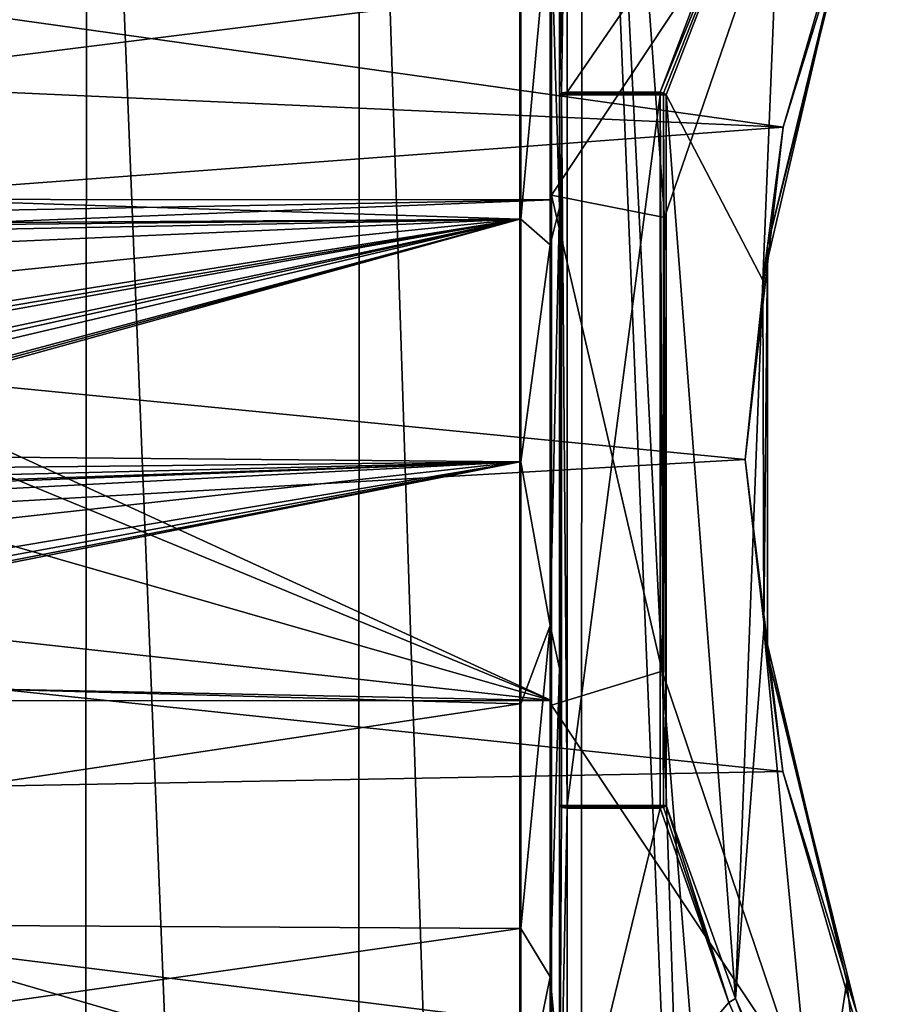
# Model space of a CAD drawing. Header units: millimetres. Extents: x -35 to 35, y -22 to 87.
# Tile 45 of 47: x 3 to 14, y 62 to 75. Entities that reach past the tile are written whole.
import ezdxf

# ---------------------------------------------------------------- set-up
doc = ezdxf.new("R2010")
doc.units = ezdxf.units.MM
doc.header["$LTSCALE"] = 65.185185
for name, color, linetype in [('261', 7, 'CONTINUOUS'), ('262', 7, 'CONTINUOUS'), ('263', 7, 'CONTINUOUS'), ('264', 7, 'CONTINUOUS'), ('318', 7, 'CONTINUOUS'), ('319', 7, 'CONTINUOUS'), ('365', 7, 'CONTINUOUS'), ('366', 7, 'CONTINUOUS'), ('367', 7, 'CONTINUOUS'), ('368', 7, 'CONTINUOUS'), ('369', 7, 'CONTINUOUS'), ('370', 7, 'CONTINUOUS'), ('372', 7, 'CONTINUOUS'), ('373', 7, 'CONTINUOUS'), ('374', 7, 'CONTINUOUS'), ('375', 7, 'CONTINUOUS'), ('377', 7, 'CONTINUOUS'), ('382', 7, 'CONTINUOUS'), ('386', 7, 'CONTINUOUS'), ('402', 7, 'CONTINUOUS'), ('403', 7, 'CONTINUOUS'), ('408', 7, 'CONTINUOUS'), ('458', 7, 'CONTINUOUS'), ('490', 7, 'CONTINUOUS'), ('491', 7, 'CONTINUOUS'), ('492', 7, 'CONTINUOUS')]:
    doc.layers.add(name, color=color, linetype=linetype)

msp = doc.modelspace()

# ---------------------------------------------------------------- linework, layer by layer
at = {"layer": '261', "color": 7, "linetype": 'CONTINUOUS', "true_color": 0x4d4d4d}
for points in [[(13.808, 77.039, 3.707), (12.671, 73.144, 6.653), (-13.945, 76.88, 5.173), (13.808, 77.039, 3.707)], [(-13.945, 76.88, 5.173), (12.671, 73.144, 6.653), (-13.005, 74.298, 7.008), (-13.945, 76.88, 5.173)], [(-13.005, 74.298, 7.008), (12.671, 73.144, 6.653), (-12.289, 71.279, 8.069), (-13.005, 74.298, 7.008)], [(12.671, 73.144, 6.653), (12.184, 68.88, 7.52), (-12.289, 71.279, 8.069), (12.671, 73.144, 6.653)], [(-12.289, 71.279, 8.069), (12.184, 68.88, 7.52), (-12.193, 67.486, 8.196), (-12.289, 71.279, 8.069)], [(12.184, 68.88, 7.52), (12.667, 64.874, 6.661), (-12.193, 67.486, 8.196), (12.184, 68.88, 7.52)], [(-12.193, 67.486, 8.196), (12.667, 64.874, 6.661), (-12.795, 64.402, 7.341), (-12.193, 67.486, 8.196)], [(12.667, 64.874, 6.661), (13.76, 61.111, 3.884), (-12.795, 64.402, 7.341), (12.667, 64.874, 6.661)], [(-12.795, 64.402, 7.341), (13.76, 61.111, 3.884), (-13.783, 61.529, 5.542), (-12.795, 64.402, 7.341)]]:
    msp.add_3dface(points, dxfattribs=at)
at = {"layer": '262', "color": 7, "linetype": 'CONTINUOUS', "true_color": 0x4d4d4d}
for points in [[(-9.189, 77.986, 6.045), (-9.189, 72.558, 9.243), (9.293, 77.398, 5.642), (-9.189, 77.986, 6.045)], [(9.293, 77.398, 5.642), (-9.189, 72.558, 9.243), (9.293, 74.881, 7.517), (9.293, 77.398, 5.642)], [(9.293, 74.881, 7.517), (-9.189, 72.558, 9.243), (9.293, 71.966, 8.679), (9.293, 74.881, 7.517)], [(-9.189, 72.558, 9.243), (-4.554, 71.877, 9.241), (9.293, 71.966, 8.679), (-9.189, 72.558, 9.243)], [(-4.554, 71.877, 9.241), (-4.454, 71.877, 9.237), (9.293, 71.966, 8.679), (-4.554, 71.877, 9.241)], [(-4.454, 71.877, 9.237), (-4.239, 71.829, 9.24), (9.293, 71.966, 8.679), (-4.454, 71.877, 9.237)], [(-4.239, 71.829, 9.24), (-4.078, 71.708, 9.261), (9.293, 71.966, 8.679), (-4.239, 71.829, 9.24)], [(-4.078, 71.708, 9.261), (-3.954, 71.381, 9.324), (9.293, 71.966, 8.679), (-4.078, 71.708, 9.261)], [(-3.954, 71.381, 9.324), (-3.954, 70.615, 9.447), (9.293, 71.966, 8.679), (-3.954, 71.381, 9.324)], [(-3.954, 69.843, 9.523), (-3.924, 69.713, 9.53), (9.293, 71.966, 8.679), (-3.954, 69.843, 9.523)], [(-3.954, 70.615, 9.447), (-3.954, 69.843, 9.523), (9.293, 71.966, 8.679), (-3.954, 70.615, 9.447)], [(-3.924, 69.713, 9.53), (-3.85, 69.618, 9.532), (9.293, 71.966, 8.679), (-3.924, 69.713, 9.53)], [(-3.85, 69.618, 9.532), (-2.104, 69.546, 9.47), (9.293, 71.966, 8.679), (-3.85, 69.618, 9.532)], [(-2.104, 69.546, 9.47), (-1.886, 69.496, 9.463), (9.293, 71.966, 8.679), (-2.104, 69.546, 9.47)], [(-1.886, 69.496, 9.463), (-1.726, 69.375, 9.462), (9.293, 71.966, 8.679), (-1.886, 69.496, 9.463)], [(-1.726, 69.375, 9.462), (-1.604, 69.05, 9.462), (9.293, 71.966, 8.679), (-1.726, 69.375, 9.462)], [(-1.604, 69, 9.463), (-1.604, 68.95, 9.462), (9.293, 71.966, 8.679), (-1.604, 69, 9.463)], [(9.293, 71.966, 8.679), (-1.604, 68.95, 9.462), (9.293, 68.85, 9.049), (9.293, 71.966, 8.679)], [(-1.604, 69.05, 9.462), (-1.604, 69, 9.463), (9.293, 71.966, 8.679), (-1.604, 69.05, 9.462)], [(-1.604, 68.95, 9.462), (-1.653, 68.736, 9.462), (9.293, 68.85, 9.049), (-1.604, 68.95, 9.462)], [(-4.126, 66.244, 9.252), (-4.454, 66.123, 9.237), (9.293, 68.85, 9.049), (-4.126, 66.244, 9.252)], [(9.293, 68.85, 9.049), (-4.454, 66.123, 9.237), (9.293, 65.744, 8.602), (9.293, 68.85, 9.049)], [(-4.005, 66.402, 9.282), (-4.126, 66.244, 9.252), (9.293, 68.85, 9.049), (-4.005, 66.402, 9.282)], [(-3.954, 66.619, 9.324), (-4.005, 66.402, 9.282), (9.293, 68.85, 9.049), (-3.954, 66.619, 9.324)], [(-3.954, 67.385, 9.447), (-3.954, 66.619, 9.324), (9.293, 68.85, 9.049), (-3.954, 67.385, 9.447)], [(-3.954, 68.157, 9.523), (-3.954, 67.385, 9.447), (9.293, 68.85, 9.049), (-3.954, 68.157, 9.523)], [(-3.88, 68.352, 9.532), (-3.954, 68.157, 9.523), (9.293, 68.85, 9.049), (-3.88, 68.352, 9.532)], [(-2.104, 68.454, 9.47), (-3.88, 68.352, 9.532), (9.293, 68.85, 9.049), (-2.104, 68.454, 9.47)], [(-1.775, 68.577, 9.462), (-2.104, 68.454, 9.47), (9.293, 68.85, 9.049), (-1.775, 68.577, 9.462)], [(-1.653, 68.736, 9.462), (-1.775, 68.577, 9.462), (9.293, 68.85, 9.049), (-1.653, 68.736, 9.462)], [(-4.454, 66.123, 9.237), (-9.189, 62.963, 8.23), (9.293, 65.744, 8.602), (-4.454, 66.123, 9.237)], [(9.293, 65.744, 8.602), (-9.189, 62.963, 8.23), (9.293, 62.859, 7.368), (9.293, 65.744, 8.602)], [(-9.189, 62.963, 8.23), (-9.189, 60.224, 6.248), (9.293, 62.859, 7.368), (-9.189, 62.963, 8.23)], [(9.293, 62.859, 7.368), (-9.189, 60.224, 6.248), (9.293, 60.39, 5.431), (9.293, 62.859, 7.368)]]:
    msp.add_3dface(points, dxfattribs=at)
at = {"layer": '263', "color": 7, "linetype": 'CONTINUOUS', "true_color": 0x4d4d4d}
for points in [[(9.8, 78.441, 5.973), (9.8, 77.286, 5.792), (9.8, 73.562, 9.2), (9.8, 78.441, 5.973)], [(9.8, 77.286, 5.792), (9.8, 72.114, 8.673), (9.8, 73.562, 9.2), (9.8, 77.286, 5.792)], [(9.8, 66.195, 8.751), (9.8, 64.438, 9.2), (9.8, 73.562, 9.2), (9.8, 66.195, 8.751)], [(9.8, 72.114, 8.673), (9.8, 66.195, 8.751), (9.8, 73.562, 9.2), (9.8, 72.114, 8.673)], [(9.8, 60.948, 6.007), (9.8, 64.438, 9.2), (9.8, 66.195, 8.751), (9.8, 60.948, 6.007)], [(9.8, 59.561, 5.976), (9.8, 64.438, 9.2), (9.8, 60.948, 6.007), (9.8, 59.561, 5.976)]]:
    msp.add_3dface(points, dxfattribs=at)
at = {"layer": '264', "color": 7, "linetype": 'CONTINUOUS', "true_color": 0x4d4d4d}
for points in [[(9.9, 73.597, 9.294), (12.576, 77.49, 7.01), (9.9, 78.514, 6.042), (9.9, 73.597, 9.294)], [(11.093, 73.597, 9.294), (12.576, 77.49, 7.01), (9.9, 73.597, 9.294), (11.093, 73.597, 9.294)], [(11.093, 64.403, 9.294), (9.9, 64.403, 9.294), (9.9, 59.489, 6.045), (11.093, 64.403, 9.294)], [(11.977, 61.908, 8.044), (11.093, 64.403, 9.294), (9.9, 59.489, 6.045), (11.977, 61.908, 8.044)], [(13.009, 59.556, 6.114), (11.977, 61.908, 8.044), (9.9, 59.489, 6.045), (13.009, 59.556, 6.114)]]:
    msp.add_3dface(points, dxfattribs=at)
at = {"layer": '318', "color": 7, "linetype": 'CONTINUOUS', "true_color": 0x4d4d4d}
for points in [[(9.8, 64.438, 9.2), (9.8, 59.561, 5.976), (9.829, 64.413, 9.266), (9.8, 64.438, 9.2)], [(9.8, 59.561, 5.976), (9.9, 64.403, 9.294), (9.829, 64.413, 9.266), (9.8, 59.561, 5.976)], [(9.9, 59.489, 6.045), (9.9, 64.403, 9.294), (9.8, 59.561, 5.976), (9.9, 59.489, 6.045)]]:
    msp.add_3dface(points, dxfattribs=at)
at = {"layer": '319', "color": 7, "linetype": 'CONTINUOUS', "true_color": 0x4d4d4d}
for points in [[(9.9, 78.514, 6.042), (9.8, 78.441, 5.973), (9.8, 73.562, 9.2), (9.9, 78.514, 6.042)], [(9.9, 78.514, 6.042), (9.8, 73.562, 9.2), (9.829, 73.587, 9.266), (9.9, 78.514, 6.042)], [(9.9, 73.597, 9.294), (9.9, 78.514, 6.042), (9.829, 73.587, 9.266), (9.9, 73.597, 9.294)]]:
    msp.add_3dface(points, dxfattribs=at)
at = {"layer": '365', "color": 7, "linetype": 'CONTINUOUS', "true_color": 0x4d4d4d}
for points in [[(12.663, 77.424, 6.981), (11.171, 73.562, 9.262), (12.41, 71.183, 7.439), (12.663, 77.424, 6.981)], [(13.497, 75.84, 5.108), (12.663, 77.424, 6.981), (12.41, 71.183, 7.439), (13.497, 75.84, 5.108)], [(11.171, 73.562, 9.262), (11.171, 64.438, 9.262), (12.061, 61.961, 8.014), (11.171, 73.562, 9.262)], [(12.41, 71.183, 7.439), (11.171, 73.562, 9.262), (12.061, 61.961, 8.014), (12.41, 71.183, 7.439)], [(12.424, 66.703, 7.414), (12.41, 71.183, 7.439), (12.061, 61.961, 8.014), (12.424, 66.703, 7.414)], [(13.101, 59.628, 6.086), (12.424, 66.703, 7.414), (12.061, 61.961, 8.014), (13.101, 59.628, 6.086)], [(13.491, 62.178, 5.124), (12.424, 66.703, 7.414), (13.101, 59.628, 6.086), (13.491, 62.178, 5.124)], [(13.977, 57.713, 3.525), (13.491, 62.178, 5.124), (13.101, 59.628, 6.086), (13.977, 57.713, 3.525)], [(14.086, 60.321, 3.041), (13.491, 62.178, 5.124), (13.977, 57.713, 3.525), (14.086, 60.321, 3.041)]]:
    msp.add_3dface(points, dxfattribs=at)
at = {"layer": '366', "color": 7, "linetype": 'CONTINUOUS', "true_color": 0x4d4d4d}
for points in [[(9.9, 64.438, 9.3), (11.093, 64.438, 9.3), (11.093, 73.562, 9.3), (9.9, 64.438, 9.3)], [(9.9, 73.562, 9.3), (9.9, 64.438, 9.3), (11.093, 73.562, 9.3), (9.9, 73.562, 9.3)]]:
    msp.add_3dface(points, dxfattribs=at)
at = {"layer": '367', "color": 7, "linetype": 'CONTINUOUS', "true_color": 0x4d4d4d}
for points in [[(12.671, 73.144, 6.653), (13.808, 77.039, 3.707), (13.596, 76.136, 4.74), (12.671, 73.144, 6.653)], [(12.471, 71.621, 7.233), (12.671, 73.144, 6.653), (13.596, 76.136, 4.74), (12.471, 71.621, 7.233)], [(13.497, 75.84, 5.108), (12.471, 71.621, 7.233), (13.596, 76.136, 4.74), (13.497, 75.84, 5.108)], [(13.497, 75.84, 5.108), (12.41, 71.183, 7.439), (12.471, 71.621, 7.233), (13.497, 75.84, 5.108)], [(12.184, 68.88, 7.52), (12.671, 73.144, 6.653), (12.471, 71.621, 7.233), (12.184, 68.88, 7.52)], [(12.471, 66.379, 7.233), (12.184, 68.88, 7.52), (12.471, 71.621, 7.233), (12.471, 66.379, 7.233)], [(12.41, 71.183, 7.439), (12.424, 66.703, 7.414), (12.471, 71.621, 7.233), (12.41, 71.183, 7.439)], [(12.424, 66.703, 7.414), (12.471, 66.379, 7.233), (12.471, 71.621, 7.233), (12.424, 66.703, 7.414)], [(12.667, 64.874, 6.661), (12.184, 68.88, 7.52), (12.471, 66.379, 7.233), (12.667, 64.874, 6.661)], [(12.424, 66.703, 7.414), (13.491, 62.178, 5.124), (12.471, 66.379, 7.233), (12.424, 66.703, 7.414)], [(13.596, 61.864, 4.74), (12.667, 64.874, 6.661), (12.471, 66.379, 7.233), (13.596, 61.864, 4.74)], [(13.491, 62.178, 5.124), (13.596, 61.864, 4.74), (12.471, 66.379, 7.233), (13.491, 62.178, 5.124)], [(13.76, 61.111, 3.884), (12.667, 64.874, 6.661), (13.596, 61.864, 4.74), (13.76, 61.111, 3.884)], [(13.491, 62.178, 5.124), (14.086, 60.321, 3.041), (13.596, 61.864, 4.74), (13.491, 62.178, 5.124)]]:
    msp.add_3dface(points, dxfattribs=at)
at = {"layer": '368', "color": 7, "linetype": 'CONTINUOUS', "true_color": 0x4d4d4d}
for points in [[(12.576, 77.49, 7.01), (11.093, 73.597, 9.294), (12.663, 77.424, 6.981), (12.576, 77.49, 7.01)], [(12.663, 77.424, 6.981), (11.093, 73.597, 9.294), (11.137, 73.582, 9.288), (12.663, 77.424, 6.981)], [(11.171, 73.562, 9.262), (12.663, 77.424, 6.981), (11.137, 73.582, 9.288), (11.171, 73.562, 9.262)]]:
    msp.add_3dface(points, dxfattribs=at)
at = {"layer": '369', "color": 7, "linetype": 'CONTINUOUS', "true_color": 0x4d4d4d}
for points in [[(11.093, 64.438, 9.3), (9.9, 64.438, 9.3), (9.9, 64.42, 9.298), (11.093, 64.438, 9.3)], [(11.093, 64.438, 9.3), (9.9, 64.42, 9.298), (11.093, 64.42, 9.298), (11.093, 64.438, 9.3)], [(9.9, 64.403, 9.294), (11.093, 64.403, 9.294), (11.093, 64.42, 9.298), (9.9, 64.403, 9.294)], [(9.9, 64.42, 9.298), (9.9, 64.403, 9.294), (11.093, 64.42, 9.298), (9.9, 64.42, 9.298)]]:
    msp.add_3dface(points, dxfattribs=at)
at = {"layer": '370', "color": 7, "linetype": 'CONTINUOUS', "true_color": 0x4d4d4d}
for points in [[(11.093, 73.597, 9.294), (9.9, 73.597, 9.294), (9.9, 73.58, 9.298), (11.093, 73.597, 9.294)], [(11.093, 73.597, 9.294), (9.9, 73.58, 9.298), (11.093, 73.58, 9.298), (11.093, 73.597, 9.294)], [(9.9, 73.562, 9.3), (11.093, 73.562, 9.3), (11.093, 73.58, 9.298), (9.9, 73.562, 9.3)], [(9.9, 73.58, 9.298), (9.9, 73.562, 9.3), (11.093, 73.58, 9.298), (9.9, 73.58, 9.298)]]:
    msp.add_3dface(points, dxfattribs=at)
at = {"layer": '372', "color": 7, "linetype": 'CONTINUOUS', "true_color": 0x4d4d4d}
for points in [[(9.8, 73.562, 9.2), (9.8, 64.438, 9.2), (9.829, 64.438, 9.271), (9.8, 73.562, 9.2)], [(9.829, 73.562, 9.271), (9.8, 73.562, 9.2), (9.829, 64.438, 9.271), (9.829, 73.562, 9.271)], [(9.9, 64.438, 9.3), (9.9, 73.562, 9.3), (9.829, 73.562, 9.271), (9.9, 64.438, 9.3)], [(9.9, 64.438, 9.3), (9.829, 73.562, 9.271), (9.829, 64.438, 9.271), (9.9, 64.438, 9.3)]]:
    msp.add_3dface(points, dxfattribs=at)
at = {"layer": '373', "color": 7, "linetype": 'CONTINUOUS', "true_color": 0x4d4d4d}
for points in [[(9.829, 73.587, 9.266), (9.8, 73.562, 9.2), (9.829, 73.562, 9.271), (9.829, 73.587, 9.266)], [(9.9, 73.58, 9.298), (9.9, 73.597, 9.294), (9.829, 73.587, 9.266), (9.9, 73.58, 9.298)], [(9.9, 73.562, 9.3), (9.9, 73.58, 9.298), (9.829, 73.587, 9.266), (9.9, 73.562, 9.3)], [(9.9, 73.562, 9.3), (9.829, 73.587, 9.266), (9.829, 73.562, 9.271), (9.9, 73.562, 9.3)]]:
    msp.add_3dface(points, dxfattribs=at)
at = {"layer": '374', "color": 7, "linetype": 'CONTINUOUS', "true_color": 0x4d4d4d}
for points in [[(9.829, 64.438, 9.271), (9.8, 64.438, 9.2), (9.829, 64.413, 9.266), (9.829, 64.438, 9.271)], [(9.9, 64.403, 9.294), (9.9, 64.42, 9.298), (9.829, 64.438, 9.271), (9.9, 64.403, 9.294)], [(9.9, 64.403, 9.294), (9.829, 64.438, 9.271), (9.829, 64.413, 9.266), (9.9, 64.403, 9.294)], [(9.9, 64.42, 9.298), (9.9, 64.438, 9.3), (9.829, 64.438, 9.271), (9.9, 64.42, 9.298)]]:
    msp.add_3dface(points, dxfattribs=at)
at = {"layer": '375', "color": 7, "linetype": 'CONTINUOUS', "true_color": 0x4d4d4d}
for points in [[(11.093, 73.562, 9.3), (11.093, 64.438, 9.3), (11.137, 64.438, 9.29), (11.093, 73.562, 9.3)], [(11.093, 73.562, 9.3), (11.137, 64.438, 9.29), (11.137, 73.562, 9.29), (11.093, 73.562, 9.3)], [(11.171, 64.438, 9.262), (11.171, 73.562, 9.262), (11.137, 73.562, 9.29), (11.171, 64.438, 9.262)], [(11.137, 64.438, 9.29), (11.171, 64.438, 9.262), (11.137, 73.562, 9.29), (11.137, 64.438, 9.29)]]:
    msp.add_3dface(points, dxfattribs=at)
at = {"layer": '377', "color": 7, "linetype": 'CONTINUOUS', "true_color": 0x4d4d4d}
for points in [[(9.683, 71.637, 8.689), (9.683, 76.085, 6.663), (9.307, 71.966, 8.678), (9.683, 71.637, 8.689)], [(9.307, 71.966, 8.678), (9.683, 76.085, 6.663), (9.307, 74.881, 7.516), (9.307, 71.966, 8.678)], [(9.307, 68.85, 9.048), (9.683, 71.637, 8.689), (9.307, 71.966, 8.678), (9.307, 68.85, 9.048)], [(9.683, 66.75, 8.769), (9.683, 71.637, 8.689), (9.307, 68.85, 9.048), (9.683, 66.75, 8.769)], [(9.307, 65.745, 8.601), (9.683, 66.75, 8.769), (9.307, 68.85, 9.048), (9.307, 65.745, 8.601)], [(9.683, 62.237, 6.891), (9.683, 66.75, 8.769), (9.307, 62.86, 7.367), (9.683, 62.237, 6.891)], [(9.307, 62.86, 7.367), (9.683, 66.75, 8.769), (9.307, 65.745, 8.601), (9.307, 62.86, 7.367)], [(9.307, 60.391, 5.43), (9.683, 62.237, 6.891), (9.307, 62.86, 7.367), (9.307, 60.391, 5.43)], [(9.683, 58.848, 3.365), (9.683, 62.237, 6.891), (9.307, 60.391, 5.43), (9.683, 58.848, 3.365)]]:
    msp.add_3dface(points, dxfattribs=at)
at = {"layer": '382', "color": 7, "linetype": 'CONTINUOUS', "true_color": 0x4d4d4d}
for points in [[(9.683, 76.085, 6.663), (9.8, 72.114, 8.673), (9.8, 77.286, 5.792), (9.683, 76.085, 6.663)], [(9.683, 76.085, 6.663), (9.683, 71.637, 8.689), (9.8, 72.114, 8.673), (9.683, 76.085, 6.663)], [(9.683, 71.637, 8.689), (9.683, 66.75, 8.769), (9.8, 72.114, 8.673), (9.683, 71.637, 8.689)], [(9.683, 66.75, 8.769), (9.8, 66.195, 8.751), (9.8, 72.114, 8.673), (9.683, 66.75, 8.769)], [(9.683, 66.75, 8.769), (9.683, 62.237, 6.891), (9.8, 66.195, 8.751), (9.683, 66.75, 8.769)], [(9.683, 62.237, 6.891), (9.8, 60.948, 6.007), (9.8, 66.195, 8.751), (9.683, 62.237, 6.891)], [(9.683, 62.237, 6.891), (9.683, 58.848, 3.365), (9.8, 60.948, 6.007), (9.683, 62.237, 6.891)]]:
    msp.add_3dface(points, dxfattribs=at)
at = {"layer": '386', "color": 7, "linetype": 'CONTINUOUS', "true_color": 0x4d4d4d}
for points in [[(11.093, 64.403, 9.294), (11.977, 61.908, 8.044), (11.137, 64.418, 9.288), (11.093, 64.403, 9.294)], [(11.977, 61.908, 8.044), (11.171, 64.438, 9.262), (11.137, 64.418, 9.288), (11.977, 61.908, 8.044)], [(11.171, 64.438, 9.262), (11.977, 61.908, 8.044), (12.061, 61.961, 8.014), (11.171, 64.438, 9.262)], [(11.977, 61.908, 8.044), (13.009, 59.556, 6.114), (12.061, 61.961, 8.014), (11.977, 61.908, 8.044)], [(13.009, 59.556, 6.114), (13.101, 59.628, 6.086), (12.061, 61.961, 8.014), (13.009, 59.556, 6.114)]]:
    msp.add_3dface(points, dxfattribs=at)
at = {"layer": '402', "color": 7, "linetype": 'CONTINUOUS', "true_color": 0x4d4d4d}
for points in [[(11.093, 73.562, 9.3), (11.093, 73.597, 9.294), (11.093, 73.58, 9.298), (11.093, 73.562, 9.3)], [(11.093, 73.597, 9.294), (11.093, 73.562, 9.3), (11.137, 73.582, 9.288), (11.093, 73.597, 9.294)], [(11.137, 73.582, 9.288), (11.093, 73.562, 9.3), (11.137, 73.562, 9.29), (11.137, 73.582, 9.288)], [(11.171, 73.562, 9.262), (11.137, 73.582, 9.288), (11.137, 73.562, 9.29), (11.171, 73.562, 9.262)]]:
    msp.add_3dface(points, dxfattribs=at)
at = {"layer": '403', "color": 7, "linetype": 'CONTINUOUS', "true_color": 0x4d4d4d}
for points in [[(9.307, 71.966, 8.678), (9.307, 74.881, 7.516), (9.293, 71.966, 8.679), (9.307, 71.966, 8.678)], [(9.307, 74.881, 7.516), (9.293, 74.881, 7.517), (9.293, 71.966, 8.679), (9.307, 74.881, 7.516)], [(9.307, 68.85, 9.048), (9.307, 71.966, 8.678), (9.293, 68.85, 9.049), (9.307, 68.85, 9.048)], [(9.307, 71.966, 8.678), (9.293, 71.966, 8.679), (9.293, 68.85, 9.049), (9.307, 71.966, 8.678)], [(9.307, 65.745, 8.601), (9.307, 68.85, 9.048), (9.293, 65.744, 8.602), (9.307, 65.745, 8.601)], [(9.307, 68.85, 9.048), (9.293, 68.85, 9.049), (9.293, 65.744, 8.602), (9.307, 68.85, 9.048)], [(9.307, 62.86, 7.367), (9.307, 65.745, 8.601), (9.293, 62.859, 7.368), (9.307, 62.86, 7.367)], [(9.307, 65.745, 8.601), (9.293, 65.744, 8.602), (9.293, 62.859, 7.368), (9.307, 65.745, 8.601)], [(9.307, 60.391, 5.43), (9.307, 62.86, 7.367), (9.293, 60.39, 5.431), (9.307, 60.391, 5.43)], [(9.307, 62.86, 7.367), (9.293, 62.859, 7.368), (9.293, 60.39, 5.431), (9.307, 62.86, 7.367)]]:
    msp.add_3dface(points, dxfattribs=at)
at = {"layer": '408', "color": 7, "linetype": 'CONTINUOUS', "true_color": 0x4d4d4d}
for points in [[(11.093, 64.438, 9.3), (11.093, 64.42, 9.298), (11.137, 64.418, 9.288), (11.093, 64.438, 9.3)], [(11.093, 64.438, 9.3), (11.137, 64.418, 9.288), (11.137, 64.438, 9.29), (11.093, 64.438, 9.3)], [(11.093, 64.42, 9.298), (11.093, 64.403, 9.294), (11.137, 64.418, 9.288), (11.093, 64.42, 9.298)], [(11.137, 64.418, 9.288), (11.171, 64.438, 9.262), (11.137, 64.438, 9.29), (11.137, 64.418, 9.288)]]:
    msp.add_3dface(points, dxfattribs=at)
at = {"layer": '458', "linetype": 'CONTINUOUS'}
for points in [[(-0.057, 0.5, 14.9), (3.676, 0.5, 14.439), (0.012, 86.5, 14.9), (-0.057, 0.5, 14.9)], [(0.012, 86.5, 14.9), (3.676, 0.5, 14.439), (3.738, 86.5, 14.423), (0.012, 86.5, 14.9)], [(3.676, 0.5, 14.439), (7.19, 0.5, 13.051), (3.738, 86.5, 14.423), (3.676, 0.5, 14.439)], [(3.738, 86.5, 14.423), (7.19, 0.5, 13.051), (7.241, 86.5, 13.022), (3.738, 86.5, 14.423)], [(7.19, 0.5, 13.051), (10.061, 0.5, 10.991), (7.241, 86.5, 13.022), (7.19, 0.5, 13.051)], [(7.241, 86.5, 13.022), (10.061, 0.5, 10.991), (10.095, 86.5, 10.959), (7.241, 86.5, 13.022)], [(10.095, 86.5, 10.959), (10.061, 0.5, 10.991), (11.875, 43.004, 9), (10.095, 86.5, 10.959)], [(12.919, 77.138, 7.424), (10.095, 86.5, 10.959), (11.151, 71.986, 9.883), (12.919, 77.138, 7.424)], [(11.151, 71.986, 9.883), (10.095, 86.5, 10.959), (11.12, 66.164, 9.917), (11.151, 71.986, 9.883)], [(11.12, 66.164, 9.917), (10.095, 86.5, 10.959), (11.875, 43.004, 9), (11.12, 66.164, 9.917)], [(12.878, 60.954, 7.495), (11.12, 66.164, 9.917), (12.641, 47.335, 7.887), (12.878, 60.954, 7.495)], [(12.641, 47.335, 7.887), (11.12, 66.164, 9.917), (11.875, 43.004, 9), (12.641, 47.335, 7.887)]]:
    msp.add_3dface(points, dxfattribs=at)
at = {"layer": '490', "linetype": 'CONTINUOUS'}
for points in [[(-9.6, 72.224, 9.439), (-9.6, 77.86, 6.307), (9.7, 77.833, 6.332), (-9.6, 72.224, 9.439)], [(9.7, 72.212, 9.442), (-9.6, 72.224, 9.439), (9.7, 77.833, 6.332), (9.7, 72.212, 9.442)], [(-9.6, 72.224, 9.439), (9.7, 72.212, 9.442), (-5.108, 71.937, 9.51), (-9.6, 72.224, 9.439)], [(-5.108, 71.937, 9.51), (9.7, 72.212, 9.442), (-3.191, 71.7, 9.563), (-5.108, 71.937, 9.51)], [(9.7, 72.212, 9.442), (9.7, 65.788, 9.442), (-3.191, 71.7, 9.563), (9.7, 72.212, 9.442)], [(-3.191, 71.7, 9.563), (9.7, 65.788, 9.442), (-1.963, 70.6, 9.75), (-3.191, 71.7, 9.563)], [(9.7, 65.788, 9.442), (-1.5, 69, 9.85), (-1.963, 70.6, 9.75), (9.7, 65.788, 9.442)], [(-1.5, 69, 9.85), (9.7, 65.788, 9.442), (-2.182, 67.096, 9.708), (-1.5, 69, 9.85)], [(-2.182, 67.096, 9.708), (9.7, 65.788, 9.442), (-3.892, 66.063, 9.51), (-2.182, 67.096, 9.708)], [(9.7, 65.788, 9.442), (-9.6, 65.776, 9.439), (-3.892, 66.063, 9.51), (9.7, 65.788, 9.442)], [(9.7, 60.167, 6.332), (-9.6, 65.776, 9.439), (9.7, 65.788, 9.442), (9.7, 60.167, 6.332)], [(-9.6, 60.139, 6.306), (-9.6, 65.776, 9.439), (9.7, 60.167, 6.332), (-9.6, 60.139, 6.306)]]:
    msp.add_3dface(points, dxfattribs=at)
at = {"layer": '491', "linetype": 'CONTINUOUS'}
for points in [[(9.7, 72.272, 9.813), (9.7, 77.833, 6.332), (9.7, 78.015, 6.676), (9.7, 72.272, 9.813)], [(9.7, 72.212, 9.442), (9.7, 77.833, 6.332), (9.7, 72.272, 9.813), (9.7, 72.212, 9.442)], [(9.7, 65.728, 9.814), (9.7, 72.212, 9.442), (9.7, 72.272, 9.813), (9.7, 65.728, 9.814)], [(9.7, 65.788, 9.442), (9.7, 72.212, 9.442), (9.7, 65.728, 9.814), (9.7, 65.788, 9.442)], [(9.7, 60.167, 6.332), (9.7, 65.788, 9.442), (9.7, 65.728, 9.814), (9.7, 60.167, 6.332)], [(9.7, 59.985, 6.676), (9.7, 60.167, 6.332), (9.7, 65.728, 9.814), (9.7, 59.985, 6.676)]]:
    msp.add_3dface(points, dxfattribs=at)
at = {"layer": '492', "linetype": 'CONTINUOUS'}
for points in [[(12.919, 77.138, 7.424), (9.7, 72.272, 9.813), (9.7, 78.015, 6.676), (12.919, 77.138, 7.424)], [(12.919, 77.138, 7.424), (11.151, 71.986, 9.883), (9.7, 72.272, 9.813), (12.919, 77.138, 7.424)], [(11.151, 71.986, 9.883), (11.12, 66.164, 9.917), (9.7, 72.272, 9.813), (11.151, 71.986, 9.883)], [(11.12, 66.164, 9.917), (9.7, 65.728, 9.814), (9.7, 72.272, 9.813), (11.12, 66.164, 9.917)], [(11.12, 66.164, 9.917), (12.878, 60.954, 7.495), (9.7, 65.728, 9.814), (11.12, 66.164, 9.917)], [(12.878, 60.954, 7.495), (9.7, 59.985, 6.676), (9.7, 65.728, 9.814), (12.878, 60.954, 7.495)]]:
    msp.add_3dface(points, dxfattribs=at)

doc.saveas('drawing.dxf')
